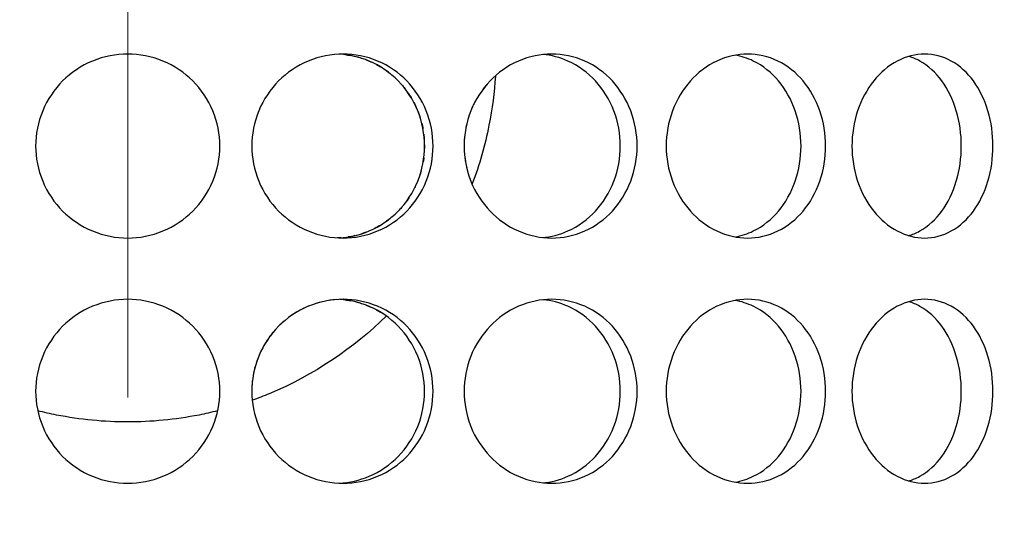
# Model space of a CAD drawing. Header units: millimetres. Extents: x 18 to 610, y -123 to 280.
# Tile 27 of 81: x 149.01 to 153.02, y 118.72 to 120.81. Entities that reach past the tile are written whole.
import ezdxf

# ---------------------------------------------------------------- set-up
doc = ezdxf.new("R2010")
doc.units = ezdxf.units.MM
doc.linetypes.add('CENTER', pattern=[8, 4.5, -1.5, 0.5, -1.5])
doc.linetypes.add('SOLID', pattern=[0])

# ---------------------------------------------------------------- blocks, each defined once
blk = doc.blocks.new('BlockOfCenters_4', base_point=(149.4534, 132.9721))
at = {"color": 6, "linetype": 'CENTER', "lineweight": 9}
blk.add_lwpolyline([(149.4534, 179.7721), (149.4534, 86.1721)], dxfattribs=at)
blk = doc.blocks.new('BlockOfViews_6')
at = {"linetype": 'SOLID', "lineweight": 30, "extrusion": (0, 0, -1)}
blk.add_circle((-149.4534, 132.9721, -114.25), 39, dxfattribs=at)
at = {"linetype": 'SOLID', "lineweight": 30}
blk.add_circle((149.4534, 132.9721, 111.75), 36.115, dxfattribs=at)
at = {"linetype": 'SOLID', "lineweight": 9, "extrusion": (0, 0, -1)}
blk.add_arc((-149.4534, 132.9721, -111.75), 37.59, 265, 175, dxfattribs=at)
at = {"linetype": 'SOLID', "lineweight": 30, "extrusion": (0, 0, -1)}
blk.add_arc((-149.4534, 132.9721, -69.235), 27.1, 119.86988, 60.13012, dxfattribs=at)
at = {"linetype": 'SOLID', "lineweight": 30}
for points, knots in [([(149.8284, 120.2971, 53.036), (149.8284, 120.25, 53.036), (149.819, 120.1998, 53.0368), (149.7807, 120.1074, 53.0394), (149.7519, 120.0652, 53.0413), (149.6853, 119.9987, 53.0448), (149.6432, 119.9698, 53.0466), (149.5508, 119.9315, 53.0493), (149.5005, 119.9221, 53.05), (149.4063, 119.9221, 53.05), (149.3561, 119.9315, 53.0493), (149.2637, 119.9698, 53.0466), (149.2216, 119.9987, 53.0448), (149.155, 120.0652, 53.0413), (149.1261, 120.1074, 53.0394), (149.0879, 120.1998, 53.0368), (149.0784, 120.25, 53.036), (149.0784, 120.3442, 53.036), (149.0879, 120.3945, 53.0368), (149.1261, 120.4868, 53.0394), (149.155, 120.529, 53.0413), (149.2216, 120.5956, 53.0448), (149.2637, 120.6244, 53.0466), (149.3561, 120.6627, 53.0493), (149.4063, 120.6721, 53.05), (149.5005, 120.6721, 53.05), (149.5508, 120.6627, 53.0493), (149.6432, 120.6244, 53.0466), (149.6853, 120.5956, 53.0448), (149.7519, 120.529, 53.0413), (149.7807, 120.4868, 53.0394), (149.819, 120.3945, 53.0368), (149.8284, 120.3442, 53.036), (149.8284, 120.2971, 53.036)], [0, 0, 0, 0, 0.141313, 0.141313, 0.282627, 0.282627, 0.42394, 0.42394, 0.565253, 0.565253, 0.706567, 0.706567, 0.84788, 0.84788, 0.989193, 0.989193, 1.130507, 1.130507, 1.27182, 1.27182, 1.413133, 1.413133, 1.554447, 1.554447, 1.69576, 1.69576, 1.837073, 1.837073, 1.978386, 1.978386, 2.1197, 2.1197, 2.261013, 2.261013, 2.261013, 2.261013]), ([(150.6972, 120.2971, 52.8944), (150.6972, 120.25, 52.8944), (150.6881, 120.1998, 52.8968), (150.6509, 120.1074, 52.906), (150.6228, 120.0652, 52.9129), (150.5578, 119.9987, 52.9279), (150.5166, 119.9698, 52.937), (150.4261, 119.9315, 52.9557), (150.3768, 119.9221, 52.9651), (150.284, 119.9221, 52.9814), (150.2344, 119.9315, 52.9895), (150.1429, 119.9698, 53.0029), (150.1011, 119.9987, 53.0084), (150.0349, 120.0652, 53.0165), (150.0062, 120.1074, 53.0197), (149.968, 120.1998, 53.0237), (149.9586, 120.25, 53.0247), (149.9586, 120.3442, 53.0247), (149.968, 120.3945, 53.0237), (150.0062, 120.4868, 53.0197), (150.0349, 120.529, 53.0165), (150.1011, 120.5956, 53.0084), (150.1429, 120.6244, 53.0029), (150.2344, 120.6627, 52.9895), (150.284, 120.6721, 52.9814), (150.3768, 120.6721, 52.9651), (150.4261, 120.6627, 52.9557), (150.5166, 120.6244, 52.937), (150.5578, 120.5956, 52.9279), (150.6228, 120.529, 52.9129), (150.6509, 120.4868, 52.906), (150.6881, 120.3945, 52.8968), (150.6972, 120.3442, 52.8944), (150.6972, 120.2971, 52.8944)], [0, 0, 0, 0, 0.141313, 0.141313, 0.282627, 0.282627, 0.42394, 0.42394, 0.565253, 0.565253, 0.706567, 0.706567, 0.84788, 0.84788, 0.989193, 0.989193, 1.130507, 1.130507, 1.27182, 1.27182, 1.413133, 1.413133, 1.554447, 1.554447, 1.69576, 1.69576, 1.837073, 1.837073, 1.978386, 1.978386, 2.1197, 2.1197, 2.261013, 2.261013, 2.261013, 2.261013]), ([(150.6624, 120.2971, 52.6969), (150.6624, 120.3442, 52.6969), (150.6533, 120.3945, 52.6993), (150.6161, 120.4868, 52.7086), (150.588, 120.529, 52.7155), (150.5231, 120.5956, 52.7307), (150.4819, 120.6244, 52.7399), (150.3984, 120.6597, 52.7572), (150.3573, 120.6691, 52.7652), (150.3174, 120.6715, 52.7724)], [0, 0, 0, 0, 0.1413181, 0.1413181, 0.2826362, 0.2826362, 0.4239542, 0.4239542, 0.5433165, 0.5433165, 0.5433165, 0.5433165]), ([(150.4251, 120.6482, 43.2483), (150.4289, 120.6467, 43.2491), (150.4328, 120.6452, 43.2499), (150.4398, 120.6422, 43.2513), (150.4429, 120.6409, 43.252), (150.446, 120.6394, 43.2526)], [0.69463754, 0.69463754, 0.69463754, 0.69463754, 0.70659008, 0.70659008, 0.71644436, 0.71644436, 0.71644436, 0.71644436]), ([(151.5283, 120.2971, 52.6041), (151.5283, 120.25, 52.6041), (151.5197, 120.1998, 52.608), (151.4846, 120.1074, 52.6235), (151.4581, 120.0652, 52.6352), (151.3968, 119.9987, 52.6612), (151.3578, 119.9698, 52.6774), (151.2719, 119.9315, 52.7115), (151.2249, 119.9221, 52.7293), (151.1364, 119.9221, 52.7615), (151.0889, 119.9315, 52.778), (151.0012, 119.9698, 52.8072), (150.961, 119.9987, 52.8198), (150.8972, 120.0652, 52.8393), (150.8695, 120.1074, 52.8474), (150.8326, 120.1998, 52.8581), (150.8235, 120.25, 52.8606), (150.8235, 120.3442, 52.8606), (150.8326, 120.3945, 52.8581), (150.8695, 120.4868, 52.8474), (150.8972, 120.529, 52.8393), (150.961, 120.5956, 52.8198), (151.0012, 120.6244, 52.8072), (151.0889, 120.6627, 52.778), (151.1364, 120.6721, 52.7615), (151.2249, 120.6721, 52.7293), (151.2719, 120.6627, 52.7115), (151.3578, 120.6244, 52.6774), (151.3968, 120.5956, 52.6612), (151.4581, 120.529, 52.6352), (151.4846, 120.4868, 52.6235), (151.5197, 120.3945, 52.608), (151.5283, 120.3442, 52.6041), (151.5283, 120.2971, 52.6041)], [0, 0, 0, 0, 0.141313, 0.141313, 0.282627, 0.282627, 0.42394, 0.42394, 0.565253, 0.565253, 0.706567, 0.706567, 0.84788, 0.84788, 0.989193, 0.989193, 1.130507, 1.130507, 1.27182, 1.27182, 1.413133, 1.413133, 1.554447, 1.554447, 1.69576, 1.69576, 1.837073, 1.837073, 1.978386, 1.978386, 2.1197, 2.1197, 2.261013, 2.261013, 2.261013, 2.261013]), ([(151.4597, 120.2971, 52.4156), (151.4597, 120.3442, 52.4156), (151.4511, 120.3945, 52.4195), (151.416, 120.4868, 52.4352), (151.3896, 120.529, 52.4469), (151.3283, 120.5956, 52.4731), (151.2893, 120.6244, 52.4893), (151.2138, 120.6581, 52.5194), (151.1789, 120.6672, 52.5328), (151.1446, 120.6705, 52.5456)], [0, 0, 0, 0, 0.1413181, 0.1413181, 0.2826362, 0.2826362, 0.4239542, 0.4239542, 0.5312291, 0.5312291, 0.5312291, 0.5312291]), ([(151.6467, 120.2971, 52.5488), (151.6467, 120.3442, 52.5488), (151.6552, 120.3945, 52.5448), (151.6897, 120.4868, 52.5279), (151.7156, 120.529, 52.5151), (151.775, 120.5956, 52.4848), (151.8125, 120.6244, 52.4654), (151.8938, 120.6627, 52.4215), (151.9376, 120.6721, 52.397), (152.0192, 120.6721, 52.3499), (152.0624, 120.6627, 52.3241), (152.1411, 120.6244, 52.2757), (152.1766, 120.5956, 52.253), (152.2325, 120.529, 52.2166), (152.2566, 120.4868, 52.2006), (152.2884, 120.3945, 52.1792), (152.2962, 120.3442, 52.1738), (152.2962, 120.25, 52.1738), (152.2884, 120.1998, 52.1792), (152.2566, 120.1074, 52.2006), (152.2325, 120.0652, 52.2166), (152.1766, 119.9987, 52.253), (152.1411, 119.9698, 52.2757), (152.0624, 119.9315, 52.3241), (152.0192, 119.9221, 52.3499), (151.9376, 119.9221, 52.397), (151.8938, 119.9315, 52.4215), (151.8125, 119.9698, 52.4654), (151.775, 119.9987, 52.4848), (151.7156, 120.0652, 52.5151), (151.6897, 120.1074, 52.5279), (151.6552, 120.1998, 52.5448), (151.6467, 120.25, 52.5488), (151.6467, 120.2971, 52.5488)], [0, 0, 0, 0, 0.141313, 0.141313, 0.282627, 0.282627, 0.42394, 0.42394, 0.565253, 0.565253, 0.706567, 0.706567, 0.84788, 0.84788, 0.989193, 0.989193, 1.130507, 1.130507, 1.27182, 1.27182, 1.413133, 1.413133, 1.554447, 1.554447, 1.69576, 1.69576, 1.837073, 1.837073, 1.978386, 1.978386, 2.1197, 2.1197, 2.261013, 2.261013, 2.261013, 2.261013]), ([(151.9288, 119.9267, 52.1707), (151.9536, 119.9312, 52.156), (151.9783, 119.9393, 52.1411), (152.041, 119.9698, 52.1023), (152.0765, 119.9987, 52.0796), (152.1324, 120.0652, 52.0431), (152.1564, 120.1074, 52.027), (152.1882, 120.1998, 52.0055), (152.1959, 120.25, 52.0001), (152.1959, 120.3442, 52.0001), (152.1882, 120.3945, 52.0055), (152.1564, 120.4868, 52.027), (152.1324, 120.529, 52.0431), (152.0765, 120.5956, 52.0796), (152.041, 120.6244, 52.1023), (151.9778, 120.6552, 52.1413), (151.9526, 120.6633, 52.1566), (151.9273, 120.6678, 52.1716)], [0.622529, 0.622529, 0.622529, 0.622529, 0.70659, 0.70659, 0.847908, 0.847908, 0.989226, 0.989226, 1.130544, 1.130544, 1.271862, 1.271862, 1.41318, 1.41318, 1.554498, 1.554498, 1.640204, 1.640204, 1.640204, 1.640204]), ([(152.9778, 120.2971, 51.6168), (152.9778, 120.25, 51.6168), (152.9711, 120.1998, 51.6234), (152.9435, 120.1074, 51.65), (152.9225, 120.0652, 51.67), (152.8738, 119.9987, 51.7155), (152.8427, 119.9698, 51.744), (152.7736, 119.9315, 51.8054), (152.7356, 119.9221, 51.8382), (152.6634, 119.9221, 51.8988), (152.6245, 119.9315, 51.9305), (152.552, 119.9698, 51.9879), (152.5185, 119.9987, 52.0136), (152.4653, 120.0652, 52.0537), (152.442, 120.1074, 52.0708), (152.411, 120.1998, 52.0934), (152.4033, 120.25, 52.0989), (152.4033, 120.3442, 52.0989), (152.411, 120.3945, 52.0934), (152.442, 120.4868, 52.0708), (152.4653, 120.529, 52.0537), (152.5185, 120.5956, 52.0136), (152.552, 120.6244, 51.9879), (152.6245, 120.6627, 51.9305), (152.6634, 120.6721, 51.8988), (152.7356, 120.6721, 51.8382), (152.7736, 120.6627, 51.8054), (152.8427, 120.6244, 51.744), (152.8738, 120.5956, 51.7155), (152.9225, 120.529, 51.67), (152.9435, 120.4868, 51.65), (152.9711, 120.3945, 51.6234), (152.9778, 120.3442, 51.6168), (152.9778, 120.2971, 51.6168)], [0, 0, 0, 0, 0.141313, 0.141313, 0.282627, 0.282627, 0.42394, 0.42394, 0.565253, 0.565253, 0.706567, 0.706567, 0.84788, 0.84788, 0.989193, 0.989193, 1.130507, 1.130507, 1.27182, 1.27182, 1.413133, 1.413133, 1.554447, 1.554447, 1.69576, 1.69576, 1.837073, 1.837073, 1.978386, 1.978386, 2.1197, 2.1197, 2.261013, 2.261013, 2.261013, 2.261013]), ([(152.8489, 120.2971, 51.4631), (152.8489, 120.3442, 51.4631), (152.8422, 120.3945, 51.4698), (152.8146, 120.4868, 51.4965), (152.7938, 120.529, 51.5165), (152.7451, 120.5956, 51.5621), (152.7141, 120.6244, 51.5907), (152.6654, 120.6514, 51.6341), (152.6506, 120.6577, 51.6471), (152.6356, 120.6624, 51.6601)], [0, 0, 0, 0, 0.1413181, 0.1413181, 0.2826362, 0.2826362, 0.4239542, 0.4239542, 0.4820884, 0.4820884, 0.4820884, 0.4820884]), ([(150.9508, 120.5823, 51.7092), (150.9468, 120.5158, 51.7108), (150.9382, 120.4484, 51.7142), (150.909, 120.3006, 51.7258), (150.8862, 120.2203, 51.7347), (150.8569, 120.1426, 51.7457)], [0.0890979, 0.0890979, 0.0890979, 0.0890979, 0.2856752, 0.2856752, 0.5230799, 0.5230799, 0.5230799, 0.5230799]), ([(150.3158, 119.9227, 52.7727), (150.3561, 119.9249, 52.7654), (150.3979, 119.9343, 52.7573), (150.4819, 119.9698, 52.7399), (150.5231, 119.9987, 52.7307), (150.588, 120.0652, 52.7155), (150.6161, 120.1074, 52.7086), (150.6533, 120.1998, 52.6993), (150.6624, 120.25, 52.6969), (150.6624, 120.2971, 52.6969)], [1.7161075, 1.7161075, 1.7161075, 1.7161075, 1.8371343, 1.8371343, 1.9784523, 1.9784523, 2.1197704, 2.1197704, 2.2610885, 2.2610885, 2.2610885, 2.2610885]), ([(150.6624, 120.3016, 43.3031), (150.6624, 120.3001, 43.3031), (150.6624, 120.2986, 43.3031), (150.6624, 120.2937, 43.3031), (150.6624, 120.2902, 43.3031), (150.6623, 120.2867, 43.3031)], [1.12610725, 1.12610725, 1.12610725, 1.12610725, 1.13054426, 1.13054426, 1.14092204, 1.14092204, 1.14092204, 1.14092204]), ([(151.1426, 119.9235, 52.5463), (151.1775, 119.9267, 52.5334), (151.2131, 119.9359, 52.5196), (151.2893, 119.9698, 52.4893), (151.3283, 119.9987, 52.4731), (151.3896, 120.0652, 52.4469), (151.416, 120.1074, 52.4352), (151.4511, 120.1998, 52.4195), (151.4597, 120.25, 52.4156), (151.4597, 120.2971, 52.4156)], [1.7277335, 1.7277335, 1.7277335, 1.7277335, 1.8371343, 1.8371343, 1.9784523, 1.9784523, 2.1197704, 2.1197704, 2.2610885, 2.2610885, 2.2610885, 2.2610885]), ([(152.6339, 119.9314, 51.6616), (152.6495, 119.936, 51.648), (152.6648, 119.9425, 51.6345), (152.7141, 119.9698, 51.5907), (152.7451, 119.9987, 51.5621), (152.7938, 120.0652, 51.5165), (152.8146, 120.1074, 51.4965), (152.8422, 120.1998, 51.4698), (152.8489, 120.25, 51.4631), (152.8489, 120.2971, 51.4631)], [1.77681, 1.77681, 1.77681, 1.77681, 1.8371343, 1.8371343, 1.9784523, 1.9784523, 2.1197704, 2.1197704, 2.2610885, 2.2610885, 2.2610885, 2.2610885]), ([(150.8465, 120.1655, 43.1459), (150.848, 120.1615, 43.1463), (150.8495, 120.1575, 43.1468), (150.8523, 120.1504, 43.1476), (150.8536, 120.1472, 43.148), (150.855, 120.144, 43.1484)], [1.25980507, 1.25980507, 1.25980507, 1.25980507, 1.27181996, 1.27181996, 1.28164647, 1.28164647, 1.28164647, 1.28164647]), ([(150.5692, 120.0467, 43.2801), (150.5647, 120.0416, 43.279), (150.5601, 120.0367, 43.2779), (150.5538, 120.0302, 43.2765), (150.552, 120.0284, 43.276), (150.5502, 120.0266, 43.2756)], [1.39299953, 1.39299953, 1.39299953, 1.39299953, 1.4131805, 1.4131805, 1.42078813, 1.42078813, 1.42078813, 1.42078813]), ([(149.8284, 119.2971, 53.036), (149.8284, 119.25, 53.036), (149.819, 119.1998, 53.0368), (149.7807, 119.1074, 53.0394), (149.7519, 119.0652, 53.0413), (149.6853, 118.9987, 53.0448), (149.6432, 118.9698, 53.0466), (149.5508, 118.9315, 53.0493), (149.5005, 118.9221, 53.05), (149.4063, 118.9221, 53.05), (149.3561, 118.9315, 53.0493), (149.2637, 118.9698, 53.0466), (149.2216, 118.9987, 53.0448), (149.155, 119.0652, 53.0413), (149.1261, 119.1074, 53.0394), (149.0879, 119.1998, 53.0368), (149.0784, 119.25, 53.036), (149.0784, 119.3442, 53.036), (149.0879, 119.3945, 53.0368), (149.1261, 119.4868, 53.0394), (149.155, 119.529, 53.0413), (149.2216, 119.5956, 53.0448), (149.2637, 119.6244, 53.0466), (149.3561, 119.6627, 53.0493), (149.4063, 119.6721, 53.05), (149.5005, 119.6721, 53.05), (149.5508, 119.6627, 53.0493), (149.6432, 119.6244, 53.0466), (149.6853, 119.5956, 53.0448), (149.7519, 119.529, 53.0413), (149.7807, 119.4868, 53.0394), (149.819, 119.3945, 53.0368), (149.8284, 119.3442, 53.036), (149.8284, 119.2971, 53.036)], [0, 0, 0, 0, 0.141313, 0.141313, 0.282627, 0.282627, 0.42394, 0.42394, 0.565253, 0.565253, 0.706567, 0.706567, 0.84788, 0.84788, 0.989193, 0.989193, 1.130507, 1.130507, 1.27182, 1.27182, 1.413133, 1.413133, 1.554447, 1.554447, 1.69576, 1.69576, 1.837073, 1.837073, 1.978386, 1.978386, 2.1197, 2.1197, 2.261013, 2.261013, 2.261013, 2.261013]), ([(150.6972, 119.2971, 52.8944), (150.6972, 119.25, 52.8944), (150.6881, 119.1998, 52.8968), (150.6509, 119.1074, 52.906), (150.6228, 119.0652, 52.9129), (150.5578, 118.9987, 52.9279), (150.5166, 118.9698, 52.937), (150.4261, 118.9315, 52.9557), (150.3768, 118.9221, 52.9651), (150.284, 118.9221, 52.9814), (150.2344, 118.9315, 52.9895), (150.1429, 118.9698, 53.0029), (150.1011, 118.9987, 53.0084), (150.0349, 119.0652, 53.0165), (150.0062, 119.1074, 53.0197), (149.968, 119.1998, 53.0237), (149.9586, 119.25, 53.0247), (149.9586, 119.3442, 53.0247), (149.968, 119.3945, 53.0237), (150.0062, 119.4868, 53.0197), (150.0349, 119.529, 53.0165), (150.1011, 119.5956, 53.0084), (150.1429, 119.6244, 53.0029), (150.2344, 119.6627, 52.9895), (150.284, 119.6721, 52.9814), (150.3768, 119.6721, 52.9651), (150.4261, 119.6627, 52.9557), (150.5166, 119.6244, 52.937), (150.5578, 119.5956, 52.9279), (150.6228, 119.529, 52.9129), (150.6509, 119.4868, 52.906), (150.6881, 119.3945, 52.8968), (150.6972, 119.3442, 52.8944), (150.6972, 119.2971, 52.8944)], [0, 0, 0, 0, 0.141313, 0.141313, 0.282627, 0.282627, 0.42394, 0.42394, 0.565253, 0.565253, 0.706567, 0.706567, 0.84788, 0.84788, 0.989193, 0.989193, 1.130507, 1.130507, 1.27182, 1.27182, 1.413133, 1.413133, 1.554447, 1.554447, 1.69576, 1.69576, 1.837073, 1.837073, 1.978386, 1.978386, 2.1197, 2.1197, 2.261013, 2.261013, 2.261013, 2.261013]), ([(150.1923, 119.6451, 43.0043), (150.1911, 119.6446, 43.0042), (150.1899, 119.6441, 43.004), (150.1809, 119.6403, 43.0027), (150.1732, 119.6368, 43.0015), (150.1656, 119.633, 43.0005)], [1.83328782, 1.83328782, 1.83328782, 1.83328782, 1.8370731, 1.8370731, 1.86115898, 1.86115898, 1.86115898, 1.86115898]), ([(150.6624, 119.2971, 52.6969), (150.6624, 119.3442, 52.6969), (150.6533, 119.3945, 52.6993), (150.6161, 119.4868, 52.7086), (150.588, 119.529, 52.7155), (150.5231, 119.5956, 52.7307), (150.4819, 119.6244, 52.7399), (150.3984, 119.6597, 52.7572), (150.3573, 119.6691, 52.7652), (150.3174, 119.6715, 52.7724)], [0, 0, 0, 0, 0.1413181, 0.1413181, 0.2826362, 0.2826362, 0.4239542, 0.4239542, 0.5433165, 0.5433165, 0.5433165, 0.5433165]), ([(150.4251, 119.6482, 43.2483), (150.4289, 119.6467, 43.2491), (150.4328, 119.6452, 43.2499), (150.4398, 119.6422, 43.2513), (150.4429, 119.6409, 43.252), (150.446, 119.6394, 43.2526)], [0.69463754, 0.69463754, 0.69463754, 0.69463754, 0.70659008, 0.70659008, 0.71644436, 0.71644436, 0.71644436, 0.71644436]), ([(151.5283, 119.2971, 52.6041), (151.5283, 119.25, 52.6041), (151.5197, 119.1998, 52.608), (151.4846, 119.1074, 52.6235), (151.4581, 119.0652, 52.6352), (151.3968, 118.9987, 52.6612), (151.3578, 118.9698, 52.6774), (151.2719, 118.9315, 52.7115), (151.2249, 118.9221, 52.7293), (151.1364, 118.9221, 52.7615), (151.0889, 118.9315, 52.778), (151.0012, 118.9698, 52.8072), (150.961, 118.9987, 52.8198), (150.8972, 119.0652, 52.8393), (150.8695, 119.1074, 52.8474), (150.8326, 119.1998, 52.8581), (150.8235, 119.25, 52.8606), (150.8235, 119.3442, 52.8606), (150.8326, 119.3945, 52.8581), (150.8695, 119.4868, 52.8474), (150.8972, 119.529, 52.8393), (150.961, 119.5956, 52.8198), (151.0012, 119.6244, 52.8072), (151.0889, 119.6627, 52.778), (151.1364, 119.6721, 52.7615), (151.2249, 119.6721, 52.7293), (151.2719, 119.6627, 52.7115), (151.3578, 119.6244, 52.6774), (151.3968, 119.5956, 52.6612), (151.4581, 119.529, 52.6352), (151.4846, 119.4868, 52.6235), (151.5197, 119.3945, 52.608), (151.5283, 119.3442, 52.6041), (151.5283, 119.2971, 52.6041)], [0, 0, 0, 0, 0.141313, 0.141313, 0.282627, 0.282627, 0.42394, 0.42394, 0.565253, 0.565253, 0.706567, 0.706567, 0.84788, 0.84788, 0.989193, 0.989193, 1.130507, 1.130507, 1.27182, 1.27182, 1.413133, 1.413133, 1.554447, 1.554447, 1.69576, 1.69576, 1.837073, 1.837073, 1.978386, 1.978386, 2.1197, 2.1197, 2.261013, 2.261013, 2.261013, 2.261013]), ([(151.4597, 119.2971, 52.4156), (151.4597, 119.3442, 52.4156), (151.4511, 119.3945, 52.4195), (151.416, 119.4868, 52.4352), (151.3896, 119.529, 52.4469), (151.3283, 119.5956, 52.4731), (151.2893, 119.6244, 52.4893), (151.2138, 119.6581, 52.5194), (151.1789, 119.6672, 52.5328), (151.1446, 119.6705, 52.5456)], [0, 0, 0, 0, 0.1413181, 0.1413181, 0.2826362, 0.2826362, 0.4239542, 0.4239542, 0.5312291, 0.5312291, 0.5312291, 0.5312291]), ([(151.6467, 119.2971, 52.5488), (151.6467, 119.3442, 52.5488), (151.6552, 119.3945, 52.5448), (151.6897, 119.4868, 52.5279), (151.7156, 119.529, 52.5151), (151.775, 119.5956, 52.4848), (151.8125, 119.6244, 52.4654), (151.8938, 119.6627, 52.4215), (151.9376, 119.6721, 52.397), (152.0192, 119.6721, 52.3499), (152.0624, 119.6627, 52.3241), (152.1411, 119.6244, 52.2757), (152.1766, 119.5956, 52.253), (152.2325, 119.529, 52.2166), (152.2566, 119.4868, 52.2006), (152.2884, 119.3945, 52.1792), (152.2962, 119.3442, 52.1738), (152.2962, 119.25, 52.1738), (152.2884, 119.1998, 52.1792), (152.2566, 119.1074, 52.2006), (152.2325, 119.0652, 52.2166), (152.1766, 118.9987, 52.253), (152.1411, 118.9698, 52.2757), (152.0624, 118.9315, 52.3241), (152.0192, 118.9221, 52.3499), (151.9376, 118.9221, 52.397), (151.8938, 118.9315, 52.4215), (151.8125, 118.9698, 52.4654), (151.775, 118.9987, 52.4848), (151.7156, 119.0652, 52.5151), (151.6897, 119.1074, 52.5279), (151.6552, 119.1998, 52.5448), (151.6467, 119.25, 52.5488), (151.6467, 119.2971, 52.5488)], [0, 0, 0, 0, 0.141313, 0.141313, 0.282627, 0.282627, 0.42394, 0.42394, 0.565253, 0.565253, 0.706567, 0.706567, 0.84788, 0.84788, 0.989193, 0.989193, 1.130507, 1.130507, 1.27182, 1.27182, 1.413133, 1.413133, 1.554447, 1.554447, 1.69576, 1.69576, 1.837073, 1.837073, 1.978386, 1.978386, 2.1197, 2.1197, 2.261013, 2.261013, 2.261013, 2.261013]), ([(151.9288, 118.9267, 52.1707), (151.9536, 118.9312, 52.156), (151.9783, 118.9393, 52.1411), (152.041, 118.9698, 52.1023), (152.0765, 118.9987, 52.0796), (152.1324, 119.0652, 52.0431), (152.1564, 119.1074, 52.027), (152.1882, 119.1998, 52.0055), (152.1959, 119.25, 52.0001), (152.1959, 119.3442, 52.0001), (152.1882, 119.3945, 52.0055), (152.1564, 119.4868, 52.027), (152.1324, 119.529, 52.0431), (152.0765, 119.5956, 52.0796), (152.041, 119.6244, 52.1023), (151.9778, 119.6552, 52.1413), (151.9526, 119.6633, 52.1566), (151.9273, 119.6678, 52.1716)], [0.622529, 0.622529, 0.622529, 0.622529, 0.70659, 0.70659, 0.847908, 0.847908, 0.989226, 0.989226, 1.130544, 1.130544, 1.271862, 1.271862, 1.41318, 1.41318, 1.554498, 1.554498, 1.640204, 1.640204, 1.640204, 1.640204]), ([(152.9778, 119.2971, 51.6168), (152.9778, 119.25, 51.6168), (152.9711, 119.1998, 51.6234), (152.9435, 119.1074, 51.65), (152.9225, 119.0652, 51.67), (152.8738, 118.9987, 51.7155), (152.8427, 118.9698, 51.744), (152.7736, 118.9315, 51.8054), (152.7356, 118.9221, 51.8382), (152.6634, 118.9221, 51.8988), (152.6245, 118.9315, 51.9305), (152.552, 118.9698, 51.9879), (152.5185, 118.9987, 52.0136), (152.4653, 119.0652, 52.0537), (152.442, 119.1074, 52.0708), (152.411, 119.1998, 52.0934), (152.4033, 119.25, 52.0989), (152.4033, 119.3442, 52.0989), (152.411, 119.3945, 52.0934), (152.442, 119.4868, 52.0708), (152.4653, 119.529, 52.0537), (152.5185, 119.5956, 52.0136), (152.552, 119.6244, 51.9879), (152.6245, 119.6627, 51.9305), (152.6634, 119.6721, 51.8988), (152.7356, 119.6721, 51.8382), (152.7736, 119.6627, 51.8054), (152.8427, 119.6244, 51.744), (152.8738, 119.5956, 51.7155), (152.9225, 119.529, 51.67), (152.9435, 119.4868, 51.65), (152.9711, 119.3945, 51.6234), (152.9778, 119.3442, 51.6168), (152.9778, 119.2971, 51.6168)], [0, 0, 0, 0, 0.141313, 0.141313, 0.282627, 0.282627, 0.42394, 0.42394, 0.565253, 0.565253, 0.706567, 0.706567, 0.84788, 0.84788, 0.989193, 0.989193, 1.130507, 1.130507, 1.27182, 1.27182, 1.413133, 1.413133, 1.554447, 1.554447, 1.69576, 1.69576, 1.837073, 1.837073, 1.978386, 1.978386, 2.1197, 2.1197, 2.261013, 2.261013, 2.261013, 2.261013]), ([(152.8489, 119.2971, 51.4631), (152.8489, 119.3442, 51.4631), (152.8422, 119.3945, 51.4698), (152.8146, 119.4868, 51.4965), (152.7938, 119.529, 51.5165), (152.7451, 119.5956, 51.5621), (152.7141, 119.6244, 51.5907), (152.6654, 119.6514, 51.6341), (152.6506, 119.6577, 51.6471), (152.6356, 119.6624, 51.6601)], [0, 0, 0, 0, 0.1413181, 0.1413181, 0.2826362, 0.2826362, 0.4239542, 0.4239542, 0.4820884, 0.4820884, 0.4820884, 0.4820884]), ([(150.5066, 119.604, 51.8589), (150.3757, 119.475, 51.8946), (150.2111, 119.3627, 51.9318), (150.0073, 119.2779, 51.9615), (149.9843, 119.269, 51.9647), (149.9611, 119.2606, 51.9676)], [1.1535198, 1.1535198, 1.1535198, 1.1535198, 1.7136139, 1.7136139, 1.7839457, 1.7839457, 1.7839457, 1.7839457]), ([(149.9972, 119.463, 42.9794), (149.9936, 119.4557, 42.979), (149.9902, 119.4482, 42.9786), (149.9835, 119.4318, 42.9779), (149.9802, 119.4229, 42.9775), (149.9772, 119.4139, 42.9772)], [2.09652774, 2.09652774, 2.09652774, 2.09652774, 2.11969975, 2.11969975, 2.14662659, 2.14662659, 2.14662659, 2.14662659]), ([(150.3158, 118.9227, 52.7727), (150.3561, 118.9249, 52.7654), (150.3979, 118.9343, 52.7573), (150.4819, 118.9698, 52.7399), (150.5231, 118.9987, 52.7307), (150.588, 119.0652, 52.7155), (150.6161, 119.1074, 52.7086), (150.6533, 119.1998, 52.6993), (150.6624, 119.25, 52.6969), (150.6624, 119.2971, 52.6969)], [1.7161075, 1.7161075, 1.7161075, 1.7161075, 1.8371343, 1.8371343, 1.9784523, 1.9784523, 2.1197704, 2.1197704, 2.2610885, 2.2610885, 2.2610885, 2.2610885]), ([(151.1426, 118.9235, 52.5463), (151.1775, 118.9267, 52.5334), (151.2131, 118.9359, 52.5196), (151.2893, 118.9698, 52.4893), (151.3283, 118.9987, 52.4731), (151.3896, 119.0652, 52.4469), (151.416, 119.1074, 52.4352), (151.4511, 119.1998, 52.4195), (151.4597, 119.25, 52.4156), (151.4597, 119.2971, 52.4156)], [1.7277335, 1.7277335, 1.7277335, 1.7277335, 1.8371343, 1.8371343, 1.9784523, 1.9784523, 2.1197704, 2.1197704, 2.2610885, 2.2610885, 2.2610885, 2.2610885]), ([(152.6339, 118.9314, 51.6616), (152.6495, 118.936, 51.648), (152.6648, 118.9425, 51.6345), (152.7141, 118.9698, 51.5907), (152.7451, 118.9987, 51.5621), (152.7938, 119.0652, 51.5165), (152.8146, 119.1074, 51.4965), (152.8422, 119.1998, 51.4698), (152.8489, 119.25, 51.4631), (152.8489, 119.2971, 51.4631)], [1.77681, 1.77681, 1.77681, 1.77681, 1.8371343, 1.8371343, 1.9784523, 1.9784523, 2.1197704, 2.1197704, 2.2610885, 2.2610885, 2.2610885, 2.2610885]), ([(149.8191, 119.2174, 51.9832), (149.7941, 119.2111, 51.9855), (149.7691, 119.2055, 51.9876), (149.6467, 119.1813, 51.9965), (149.5486, 119.1721, 52), (149.3583, 119.1721, 52), (149.2602, 119.1813, 51.9965), (149.1377, 119.2055, 51.9876), (149.1125, 119.2111, 51.9855), (149.0875, 119.2174, 51.9832)], [1.9254356, 1.9254356, 1.9254356, 1.9254356, 1.9990704, 1.9990704, 2.2845269, 2.2845269, 2.5699834, 2.5699834, 2.6439318, 2.6439318, 2.6439318, 2.6439318])]:
    blk.add_open_spline(points, degree=3, knots=knots, dxfattribs=at)
for points in [[(150.3388, 120.6696, 43.2315), (150.346, 120.6687, 43.2328), (150.3532, 120.6676, 43.2342), (150.3605, 120.6663, 43.2356)], [(150.3823, 120.6616, 43.2398), (150.3895, 120.6599, 43.2412), (150.3966, 120.6579, 43.2426), (150.4037, 120.6556, 43.244)], [(150.4661, 120.6295, 43.2569), (150.4727, 120.626, 43.2583), (150.4792, 120.6222, 43.2597), (150.4856, 120.6183, 43.2611)], [(150.5041, 120.6061, 43.2652), (150.5102, 120.6018, 43.2665), (150.5161, 120.5974, 43.2678), (150.5218, 120.5928, 43.2691)], [(150.5384, 120.5787, 43.2729), (150.5438, 120.5739, 43.2741), (150.549, 120.5689, 43.2753), (150.554, 120.5639, 43.2765)], [(150.9467, 120.5795, 43.1758), (150.9438, 120.5768, 43.1749), (150.941, 120.5742, 43.174), (150.9382, 120.5715, 43.1732)], [(150.5686, 120.5481, 43.2799), (150.5734, 120.5427, 43.2811), (150.5781, 120.5371, 43.2822), (150.5826, 120.5313, 43.2833)], [(150.9122, 120.5434, 43.1653), (150.908, 120.5383, 43.164), (150.9038, 120.5331, 43.1627), (150.8998, 120.5277, 43.1615)], [(150.5956, 120.5134, 43.2864), (150.5998, 120.5073, 43.2874), (150.6039, 120.501, 43.2884), (150.6077, 120.4946, 43.2894)], [(150.8871, 120.5096, 43.1578), (150.883, 120.5035, 43.1566), (150.8791, 120.4971, 43.1554), (150.8753, 120.4907, 43.1543)], [(150.6189, 120.4749, 43.2921), (150.6223, 120.4682, 43.293), (150.6256, 120.4614, 43.2938), (150.6287, 120.4546, 43.2945)], [(150.8646, 120.4708, 43.1512), (150.8612, 120.4641, 43.1502), (150.858, 120.4572, 43.1492), (150.855, 120.4502, 43.1484)], [(150.6376, 120.4332, 43.2968), (150.6403, 120.4261, 43.2974), (150.6428, 120.4188, 43.2981), (150.6451, 120.4115, 43.2987)], [(150.8465, 120.4288, 43.1459), (150.8439, 120.4216, 43.1452), (150.8415, 120.4144, 43.1445), (150.8394, 120.4071, 43.1439)], [(150.6511, 120.3897, 43.3002), (150.653, 120.3824, 43.3007), (150.6546, 120.375, 43.3011), (150.6559, 120.3676, 43.3014)], [(150.8336, 120.3852, 43.1423), (150.8319, 120.3778, 43.1418), (150.8304, 120.3704, 43.1413), (150.8291, 120.3631, 43.141)], [(150.6594, 120.3455, 43.3023), (150.6603, 120.3381, 43.3025), (150.661, 120.3308, 43.3027), (150.6615, 120.3234, 43.3029)], [(150.826, 120.3409, 43.1401), (150.8251, 120.3336, 43.1399), (150.8245, 120.3263, 43.1397), (150.8241, 120.319, 43.1396)], [(150.8235, 120.2971, 43.1394), (150.8235, 120.2899, 43.1394), (150.8237, 120.2826, 43.1394), (150.8241, 120.2753, 43.1396)], [(150.6595, 120.2495, 43.3023), (150.6588, 120.2437, 43.3021), (150.6579, 120.238, 43.3019), (150.6569, 120.2322, 43.3017)], [(150.826, 120.2533, 43.1401), (150.8268, 120.2459, 43.1403), (150.8279, 120.2386, 43.1406), (150.8291, 120.2312, 43.141)], [(150.8336, 120.2091, 43.1423), (150.8353, 120.2017, 43.1427), (150.8372, 120.1944, 43.1433), (150.8394, 120.1872, 43.1439)], [(150.6488, 120.1955, 43.2996), (150.6474, 120.1904, 43.2992), (150.6459, 120.1854, 43.2989), (150.6443, 120.1803, 43.2985)], [(150.6248, 120.1312, 43.2936), (150.6241, 120.1297, 43.2934), (150.6234, 120.1283, 43.2932), (150.6227, 120.1269, 43.293)], [(150.5988, 120.0855, 43.2872), (150.5958, 120.081, 43.2864), (150.5927, 120.0765, 43.2857), (150.5895, 120.0722, 43.2849)], [(150.5299, 120.0081, 43.271), (150.5228, 120.0021, 43.2693), (150.5155, 119.9963, 43.2677), (150.5079, 119.9908, 43.266)], [(150.4843, 119.9751, 43.2608), (150.4762, 119.9702, 43.259), (150.4679, 119.9656, 43.2573), (150.4594, 119.9613, 43.2555)], [(150.3231, 119.9232, 43.2286), (150.3182, 119.9228, 43.2277), (150.3134, 119.9225, 43.2268), (150.3085, 119.9223, 43.226)], [(150.3784, 119.9317, 43.239), (150.3692, 119.9295, 43.2372), (150.36, 119.9277, 43.2355), (150.3507, 119.9263, 43.2337)], [(150.433, 119.9492, 43.2499), (150.424, 119.9455, 43.2481), (150.415, 119.9422, 43.2462), (150.4058, 119.9393, 43.2444)], [(150.2473, 119.6625, 43.0128), (150.2381, 119.6604, 43.0113), (150.2289, 119.6579, 43.0099), (150.2198, 119.655, 43.0085)], [(150.3029, 119.6711, 43.0219), (150.2937, 119.6704, 43.0204), (150.2844, 119.6693, 43.0188), (150.2752, 119.6679, 43.0173)], [(150.3388, 119.6696, 43.2315), (150.346, 119.6687, 43.2328), (150.3532, 119.6676, 43.2342), (150.3605, 119.6663, 43.2356)], [(150.3823, 119.6616, 43.2398), (150.3895, 119.6599, 43.2412), (150.3966, 119.6579, 43.2426), (150.4037, 119.6556, 43.244)], [(150.1404, 119.6191, 42.9969), (150.1322, 119.6142, 42.9958), (150.1242, 119.6089, 42.9947), (150.1165, 119.6034, 42.9937)], [(150.4661, 119.6295, 43.2569), (150.4727, 119.626, 43.2583), (150.4792, 119.6222, 43.2597), (150.4856, 119.6183, 43.2611)], [(150.5041, 119.6061, 43.2652), (150.5048, 119.6056, 43.2653), (150.5055, 119.6051, 43.2655), (150.5062, 119.6046, 43.2656)], [(150.0941, 119.5862, 42.9908), (150.0869, 119.5802, 42.9899), (150.08, 119.574, 42.989), (150.0734, 119.5676, 42.9882)], [(150.0541, 119.5475, 42.9858), (150.0469, 119.5394, 42.985), (150.04, 119.5309, 42.9842), (150.0334, 119.5221, 42.9834)], [(150.0238, 119.5087, 42.9823), (150.0149, 119.4956, 42.9813), (150.0068, 119.4819, 42.9804), (149.9995, 119.4676, 42.9796)], [(149.9727, 119.3988, 42.9768), (149.9692, 119.3866, 42.9764), (149.9664, 119.3743, 42.9761), (149.9643, 119.362, 42.9759)], [(149.9617, 119.3447, 42.9756), (149.9601, 119.3323, 42.9755), (149.9591, 119.3198, 42.9754), (149.9588, 119.3076, 42.9753)], [(149.9587, 119.2926, 42.9753), (149.9588, 119.2854, 42.9753), (149.9591, 119.2781, 42.9754), (149.9596, 119.2707, 42.9754)]]:
    blk.add_open_spline(points, degree=3, dxfattribs=at)
blk.add_blockref('BlockOfCenters_4', (149.4534, 132.9721))

msp = doc.modelspace()

# ---------------------------------------------------------------- block references
msp.add_blockref('BlockOfViews_6', (0, 0))

doc.saveas('drawing.dxf')
